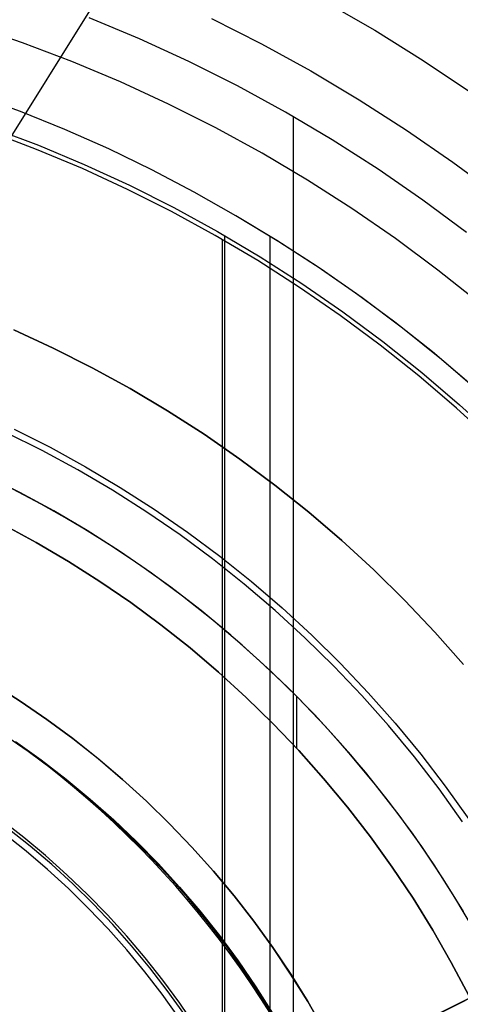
# Model space of a CAD drawing. Header units: millimetres. Extents: x 6038 to 7358, y -8545 to -7225.
# Tile 165 of 256: x 6713 to 6725, y -7871 to -7844. Entities that reach past the tile are written whole.
import ezdxf

# ---------------------------------------------------------------- set-up
doc = ezdxf.new("R2010")
doc.units = ezdxf.units.MM
doc.layers.add('color', color=7, linetype='Continuous')
doc.layers.add('luz', color=7, linetype='Continuous')

msp = doc.modelspace()

# ---------------------------------------------------------------- linework, layer by layer
at = {"color": 7, "true_color": 0xffffff}
for p, q in [((6721.113, -7843.526, 62.1), (6722.487, -7844.318, 62.1)), ((6721.113, -7843.526, 62.1), (6722.487, -7844.318, 62.1)), ((6715.954, -7844.555, 105.1), (6714.559, -7843.97, 105.1)), ((6715.954, -7844.555, 105.1), (6714.559, -7843.97, 105.1)), ((6717.95, -7843.996, 60.689), (6719.345, -7844.699, 60.689)), ((6717.95, -7843.996, 60.689), (6719.345, -7844.699, 60.689)), ((6712.701, -7844.669, 52.515), (6711.312, -7844.196, 52.515)), ((6712.701, -7844.669, 52.515), (6711.312, -7844.196, 52.515)), ((6717.328, -7845.188, 105.1), (6715.954, -7844.555, 105.1)), ((6717.328, -7845.188, 105.1), (6715.954, -7844.555, 105.1)), ((6722.487, -7844.318, 62.1), (6723.834, -7845.156, 62.1)), ((6722.487, -7844.318, 62.1), (6723.834, -7845.156, 62.1)), ((6714.073, -7845.189, 52.515), (6712.701, -7844.669, 52.515)), ((6714.073, -7845.189, 52.515), (6712.701, -7844.669, 52.515)), ((6719.345, -7844.699, 60.689), (6720.715, -7845.451, 60.689)), ((6719.345, -7844.699, 60.689), (6720.715, -7845.451, 60.689)), ((6715.426, -7845.756, 52.515), (6714.073, -7845.189, 52.515)), ((6715.426, -7845.756, 52.515), (6714.073, -7845.189, 52.515)), ((6718.68, -7845.867, 105.1), (6717.328, -7845.188, 105.1)), ((6718.68, -7845.867, 105.1), (6717.328, -7845.188, 105.1)), ((6723.834, -7845.156, 62.1), (6725.152, -7846.039, 62.1)), ((6723.834, -7845.156, 62.1), (6725.152, -7846.039, 62.1)), ((6720.715, -7845.451, 60.689), (6722.058, -7846.249, 60.689)), ((6720.715, -7845.451, 60.689), (6722.058, -7846.249, 60.689)), ((6716.759, -7846.37, 52.515), (6715.426, -7845.756, 52.515)), ((6716.759, -7846.37, 52.515), (6715.426, -7845.756, 52.515)), ((6720.007, -7846.593, 105.1), (6718.68, -7845.867, 105.1)), ((6720.007, -7846.593, 105.1), (6718.68, -7845.867, 105.1)), ((6712.649, -7846.58, 51.1), (6711.397, -7846.126, 51.1)), ((6712.649, -7846.58, 51.1), (6711.397, -7846.126, 51.1)), ((6718.07, -7847.029, 52.515), (6716.759, -7846.37, 52.515)), ((6718.07, -7847.029, 52.515), (6716.759, -7846.37, 52.515)), ((6722.058, -7846.249, 60.689), (6723.373, -7847.093, 60.689)), ((6722.058, -7846.249, 60.689), (6723.373, -7847.093, 60.689)), ((6713.884, -7847.077, 51.1), (6712.649, -7846.58, 51.1)), ((6713.884, -7847.077, 51.1), (6712.649, -7846.58, 51.1)), ((6721.308, -7847.365, 105.1), (6720.007, -7846.593, 105.1)), ((6721.308, -7847.365, 105.1), (6720.007, -7846.593, 105.1)), ((6720.225, -7846.719, 105.1), (6720.225, -7922.614, 105.1)), ((6711.853, -7847.027, 199.6), (6713.144, -7847.516, 199.6)), ((6711.853, -7847.027, 199.6), (6713.144, -7847.516, 199.6)), ((6719.357, -7847.734, 52.515), (6718.07, -7847.029, 52.515)), ((6719.357, -7847.734, 52.515), (6718.07, -7847.029, 52.515)), ((6713.097, -7847.633, 200.6), (6711.81, -7847.145, 200.6)), ((6713.097, -7847.633, 200.6), (6711.81, -7847.145, 200.6)), ((6715.101, -7847.617, 51.1), (6713.884, -7847.077, 51.1)), ((6715.101, -7847.617, 51.1), (6713.884, -7847.077, 51.1)), ((6723.373, -7847.093, 60.689), (6724.657, -7847.982, 60.689)), ((6723.373, -7847.093, 60.689), (6724.657, -7847.982, 60.689)), ((6713.144, -7847.516, 199.6), (6714.417, -7848.05, 199.6)), ((6713.144, -7847.516, 199.6), (6714.417, -7848.05, 199.6)), ((6722.582, -7848.181, 105.1), (6721.308, -7847.365, 105.1)), ((6722.582, -7848.181, 105.1), (6721.308, -7847.365, 105.1)), ((6714.367, -7848.165, 200.6), (6713.097, -7847.633, 200.6)), ((6714.367, -7848.165, 200.6), (6713.097, -7847.633, 200.6)), ((6716.299, -7848.197, 51.1), (6715.101, -7847.617, 51.1)), ((6716.299, -7848.197, 51.1), (6715.101, -7847.617, 51.1)), ((6720.619, -7848.482, 52.515), (6719.357, -7847.734, 52.515)), ((6720.619, -7848.482, 52.515), (6719.357, -7847.734, 52.515)), ((6714.417, -7848.05, 199.6), (6715.672, -7848.628, 199.6)), ((6714.417, -7848.05, 199.6), (6715.672, -7848.628, 199.6)), ((6724.657, -7847.982, 60.689), (6725.911, -7848.915, 60.689)), ((6724.657, -7847.982, 60.689), (6725.911, -7848.915, 60.689)), ((6715.617, -7848.741, 200.6), (6714.367, -7848.165, 200.6)), ((6715.617, -7848.741, 200.6), (6714.367, -7848.165, 200.6)), ((6717.476, -7848.819, 51.1), (6716.299, -7848.197, 51.1)), ((6717.476, -7848.819, 51.1), (6716.299, -7848.197, 51.1)), ((6723.827, -7849.04, 105.1), (6722.582, -7848.181, 105.1)), ((6723.827, -7849.04, 105.1), (6722.582, -7848.181, 105.1)), ((6715.672, -7848.628, 199.6), (6716.905, -7849.248, 199.6)), ((6715.672, -7848.628, 199.6), (6716.905, -7849.248, 199.6)), ((6721.855, -7849.273, 52.515), (6720.619, -7848.482, 52.515)), ((6721.855, -7849.273, 52.515), (6720.619, -7848.482, 52.515)), ((6716.847, -7849.359, 200.6), (6715.617, -7848.741, 200.6)), ((6716.847, -7849.359, 200.6), (6715.617, -7848.741, 200.6)), ((6718.631, -7849.481, 51.1), (6717.476, -7848.819, 51.1)), ((6718.631, -7849.481, 51.1), (6717.476, -7848.819, 51.1)), ((6725.041, -7849.942, 105.1), (6723.827, -7849.04, 105.1)), ((6725.041, -7849.942, 105.1), (6723.827, -7849.04, 105.1)), ((6718.055, -7850.02, 200.6), (6716.847, -7849.359, 200.6)), ((6718.055, -7850.02, 200.6), (6716.847, -7849.359, 200.6)), ((6716.905, -7849.248, 199.6), (6718.117, -7849.911, 199.6)), ((6716.905, -7849.248, 199.6), (6718.117, -7849.911, 199.6)), ((6719.826, -7850.199, 51.1), (6718.631, -7849.481, 51.1)), ((6719.771, -7850.165, 51.1), (6718.631, -7849.481, 51.1)), ((6719.826, -7850.199, 51.1), (6718.631, -7849.481, 51.1)), ((6723.063, -7850.107, 52.515), (6721.855, -7849.273, 52.515)), ((6723.063, -7850.107, 52.515), (6721.855, -7849.273, 52.515)), ((6719.239, -7850.722, 200.6), (6718.055, -7850.02, 200.6)), ((6719.239, -7850.722, 200.6), (6718.055, -7850.02, 200.6)), ((6718.117, -7849.911, 199.6), (6719.305, -7850.615, 199.6)), ((6718.117, -7849.911, 199.6), (6719.305, -7850.615, 199.6)), ((6718.316, -7850.025, 199.6), (6718.316, -7919.308, 199.6)), ((6719.577, -7850.054, 51.1), (6719.577, -7919.279, 51.1)), ((6718.254, -7850.134, 200.6), (6718.254, -7919.199, 200.6)), ((6720.888, -7850.885, 51.1), (6719.771, -7850.165, 51.1)), ((6720.997, -7850.958, 51.1), (6719.826, -7850.199, 51.1)), ((6720.997, -7850.958, 51.1), (6719.826, -7850.199, 51.1)), ((6724.241, -7850.982, 52.515), (6723.063, -7850.107, 52.515)), ((6724.241, -7850.982, 52.515), (6723.063, -7850.107, 52.515)), ((6720.398, -7851.464, 200.6), (6719.239, -7850.722, 200.6)), ((6720.398, -7851.464, 200.6), (6719.239, -7850.722, 200.6)), ((6719.305, -7850.615, 199.6), (6720.467, -7851.36, 199.6)), ((6719.305, -7850.615, 199.6), (6720.467, -7851.36, 199.6)), ((6721.981, -7851.642, 51.1), (6720.888, -7850.885, 51.1)), ((6722.141, -7851.756, 51.1), (6720.997, -7850.958, 51.1)), ((6722.141, -7851.756, 51.1), (6720.997, -7850.958, 51.1)), ((6725.388, -7851.896, 52.515), (6724.241, -7850.982, 52.515)), ((6725.388, -7851.896, 52.515), (6724.241, -7850.982, 52.515)), ((6720.467, -7851.36, 199.6), (6721.604, -7852.144, 199.6)), ((6720.467, -7851.36, 199.6), (6721.604, -7852.144, 199.6)), ((6721.531, -7852.246, 200.6), (6720.398, -7851.464, 200.6)), ((6721.531, -7852.246, 200.6), (6720.398, -7851.464, 200.6)), ((6723.049, -7852.434, 51.1), (6721.981, -7851.642, 51.1)), ((6723.256, -7852.594, 51.1), (6722.141, -7851.756, 51.1)), ((6723.256, -7852.594, 51.1), (6722.141, -7851.756, 51.1)), ((6722.636, -7853.067, 200.6), (6721.531, -7852.246, 200.6)), ((6722.636, -7853.067, 200.6), (6721.531, -7852.246, 200.6)), ((6721.604, -7852.144, 199.6), (6722.712, -7852.967, 199.6)), ((6721.604, -7852.144, 199.6), (6722.712, -7852.967, 199.6)), ((6724.091, -7853.26, 51.1), (6723.049, -7852.434, 51.1)), ((6724.343, -7853.469, 51.1), (6723.256, -7852.594, 51.1)), ((6724.343, -7853.469, 51.1), (6723.256, -7852.594, 51.1)), ((6723.712, -7853.925, 200.6), (6722.636, -7853.067, 200.6)), ((6723.712, -7853.925, 200.6), (6722.636, -7853.067, 200.6)), ((6722.712, -7852.967, 199.6), (6723.792, -7853.828, 199.6)), ((6722.712, -7852.967, 199.6), (6723.792, -7853.828, 199.6)), ((6725.105, -7854.12, 51.1), (6724.091, -7853.26, 51.1)), ((6725.398, -7854.381, 51.1), (6724.343, -7853.469, 51.1)), ((6725.398, -7854.381, 51.1), (6724.343, -7853.469, 51.1)), ((6723.792, -7853.828, 199.6), (6724.841, -7854.726, 199.6)), ((6723.792, -7853.828, 199.6), (6724.841, -7854.726, 199.6)), ((6724.758, -7854.82, 200.6), (6723.712, -7853.925, 200.6)), ((6724.758, -7854.82, 200.6), (6723.712, -7853.925, 200.6)), ((6725.772, -7855.751, 200.6), (6724.758, -7854.82, 200.6)), ((6725.772, -7855.751, 200.6), (6724.758, -7854.82, 200.6)), ((6724.841, -7854.726, 199.6), (6725.859, -7855.659, 199.6)), ((6724.841, -7854.726, 199.6), (6725.859, -7855.659, 199.6)), ((6712.627, -7857.167, 217.559), (6711.666, -7856.688, 217.559)), ((6713.225, -7857.487, 223.059), (6712.279, -7856.989, 223.059)), ((6713.225, -7857.487, 223.059), (6712.279, -7856.989, 223.059)), ((6713.569, -7857.679, 212.059), (6712.625, -7857.167, 212.059)), ((6713.569, -7857.679, 212.059), (6712.625, -7857.167, 212.059)), ((6713.571, -7857.679, 217.559), (6712.627, -7857.167, 217.559)), ((6714.153, -7858.017, 223.059), (6713.225, -7857.487, 223.059)), ((6714.153, -7858.017, 223.059), (6713.225, -7857.487, 223.059)), ((6714.495, -7858.223, 212.059), (6713.569, -7857.679, 212.059)), ((6714.495, -7858.223, 212.059), (6713.569, -7857.679, 212.059)), ((6714.496, -7858.224, 217.559), (6713.571, -7857.679, 217.559)), ((6713.082, -7858.552, 216.059), (6712.169, -7858.056, 216.059)), ((6712.169, -7858.056, 223.059), (6713.082, -7858.552, 223.059)), ((6712.169, -7858.056, 219.559), (6713.082, -7858.552, 219.559)), ((6712.169, -7858.056, 223.059), (6713.082, -7858.552, 223.059)), ((6715.063, -7858.579, 223.059), (6714.153, -7858.017, 223.059)), ((6715.063, -7858.579, 223.059), (6714.153, -7858.017, 223.059)), ((6715.401, -7858.799, 212.059), (6714.495, -7858.223, 212.059)), ((6715.401, -7858.799, 212.059), (6714.495, -7858.223, 212.059)), ((6715.402, -7858.8, 217.559), (6714.496, -7858.224, 217.559)), ((6713.977, -7859.079, 216.059), (6713.082, -7858.552, 216.059)), ((6713.082, -7858.552, 223.059), (6713.977, -7859.079, 223.059)), ((6713.082, -7858.552, 219.559), (6713.977, -7859.079, 219.559)), ((6713.082, -7858.552, 223.059), (6713.977, -7859.079, 223.059)), ((6715.952, -7859.172, 223.059), (6715.063, -7858.579, 223.059)), ((6715.952, -7859.172, 223.059), (6715.063, -7858.579, 223.059)), ((6716.286, -7859.406, 212.059), (6715.401, -7858.799, 212.059)), ((6716.286, -7859.406, 212.059), (6715.401, -7858.799, 212.059)), ((6716.287, -7859.407, 217.559), (6715.402, -7858.8, 217.559)), ((6714.854, -7859.636, 216.059), (6713.977, -7859.079, 216.059)), ((6713.977, -7859.079, 223.059), (6714.854, -7859.636, 223.059)), ((6713.977, -7859.079, 219.559), (6714.854, -7859.636, 219.559)), ((6713.977, -7859.079, 223.059), (6714.854, -7859.636, 223.059)), ((6716.821, -7859.795, 223.059), (6715.952, -7859.172, 223.059)), ((6716.821, -7859.795, 223.059), (6715.952, -7859.172, 223.059)), ((6715.71, -7860.224, 216.059), (6714.854, -7859.636, 216.059)), ((6714.854, -7859.636, 223.059), (6715.71, -7860.224, 223.059)), ((6714.854, -7859.636, 219.559), (6715.71, -7860.224, 219.559)), ((6714.854, -7859.636, 223.059), (6715.71, -7860.224, 223.059)), ((6717.15, -7860.043, 212.059), (6716.286, -7859.406, 212.059)), ((6717.15, -7860.043, 212.059), (6716.286, -7859.406, 212.059)), ((6717.151, -7860.044, 217.559), (6716.287, -7859.407, 217.559)), ((6717.667, -7860.448, 223.059), (6716.821, -7859.795, 223.059)), ((6717.667, -7860.448, 223.059), (6716.821, -7859.795, 223.059)), ((6717.991, -7860.71, 212.059), (6717.15, -7860.043, 212.059)), ((6717.991, -7860.71, 212.059), (6717.15, -7860.043, 212.059)), ((6717.992, -7860.711, 217.559), (6717.151, -7860.044, 217.559)), ((6716.546, -7860.841, 216.059), (6715.71, -7860.224, 216.059)), ((6715.71, -7860.224, 223.059), (6716.546, -7860.841, 223.059)), ((6715.71, -7860.224, 219.559), (6716.546, -7860.841, 219.559)), ((6715.71, -7860.224, 223.059), (6716.546, -7860.841, 223.059)), ((6718.491, -7861.13, 223.059), (6717.667, -7860.448, 223.059)), ((6718.491, -7861.13, 223.059), (6717.667, -7860.448, 223.059)), ((6718.809, -7861.406, 212.059), (6717.991, -7860.71, 212.059)), ((6718.809, -7861.406, 212.059), (6717.991, -7860.71, 212.059)), ((6718.81, -7861.407, 217.559), (6717.992, -7860.711, 217.559)), ((6717.36, -7861.486, 216.059), (6716.546, -7860.841, 216.059)), ((6716.546, -7860.841, 223.059), (6717.36, -7861.486, 223.059)), ((6716.546, -7860.841, 219.559), (6717.36, -7861.486, 219.559)), ((6716.546, -7860.841, 223.059), (6717.36, -7861.486, 223.059)), ((6719.29, -7861.839, 223.059), (6718.491, -7861.13, 223.059)), ((6719.29, -7861.839, 223.059), (6718.491, -7861.13, 223.059)), ((6718.151, -7862.159, 216.059), (6717.36, -7861.486, 216.059)), ((6717.36, -7861.486, 223.059), (6718.151, -7862.159, 223.059)), ((6717.36, -7861.486, 219.559), (6718.151, -7862.159, 219.559)), ((6717.36, -7861.486, 223.059), (6718.151, -7862.159, 223.059)), ((6719.602, -7862.13, 212.059), (6718.809, -7861.406, 212.059)), ((6719.602, -7862.13, 212.059), (6718.809, -7861.406, 212.059)), ((6719.603, -7862.131, 217.559), (6718.81, -7861.407, 217.559)), ((6720.065, -7862.576, 223.059), (6719.29, -7861.839, 223.059)), ((6720.065, -7862.576, 223.059), (6719.29, -7861.839, 223.059)), ((6718.919, -7862.86, 216.059), (6718.151, -7862.159, 216.059)), ((6718.151, -7862.159, 223.059), (6718.919, -7862.86, 223.059)), ((6718.151, -7862.159, 219.559), (6718.919, -7862.86, 219.559)), ((6718.151, -7862.159, 223.059), (6718.919, -7862.86, 223.059)), ((6720.37, -7862.88, 212.059), (6719.602, -7862.13, 212.059)), ((6720.37, -7862.88, 212.059), (6719.602, -7862.13, 212.059)), ((6720.371, -7862.881, 217.559), (6719.603, -7862.131, 217.559)), ((6712.638, -7862.967, 216.059), (6711.882, -7862.486, 216.059)), ((6711.882, -7862.486, 218.059), (6712.638, -7862.967, 218.059)), ((6712.638, -7862.967, 217.067), (6711.882, -7862.486, 217.067)), ((6711.882, -7862.486, 218.059), (6712.638, -7862.967, 218.059)), ((6720.814, -7863.339, 223.059), (6720.065, -7862.576, 223.059)), ((6720.814, -7863.339, 223.059), (6720.065, -7862.576, 223.059)), ((6719.661, -7863.586, 216.059), (6718.919, -7862.86, 216.059)), ((6718.919, -7862.86, 223.059), (6719.661, -7863.586, 223.059)), ((6718.919, -7862.86, 219.559), (6719.661, -7863.586, 219.559)), ((6718.919, -7862.86, 223.059), (6719.661, -7863.586, 223.059)), ((6720.316, -7862.826, 223.059), (6720.316, -7864.27, 223.059)), ((6721.111, -7863.657, 212.059), (6720.37, -7862.88, 212.059)), ((6721.111, -7863.657, 212.059), (6720.37, -7862.88, 212.059)), ((6721.112, -7863.658, 217.559), (6720.371, -7862.881, 217.559)), ((6713.377, -7863.473, 216.059), (6712.638, -7862.967, 216.059)), ((6712.638, -7862.967, 218.059), (6713.378, -7863.473, 218.059)), ((6713.377, -7863.473, 217.067), (6712.638, -7862.967, 217.067)), ((6712.638, -7862.967, 218.059), (6713.378, -7863.473, 218.059)), ((6721.536, -7864.127, 223.059), (6720.814, -7863.339, 223.059)), ((6721.536, -7864.127, 223.059), (6720.814, -7863.339, 223.059)), ((6714.099, -7864.005, 216.059), (6713.377, -7863.473, 216.059)), ((6714.099, -7864.005, 217.067), (6713.377, -7863.473, 217.067)), ((6713.378, -7863.473, 218.059), (6714.099, -7864.005, 218.059)), ((6713.378, -7863.473, 218.059), (6714.099, -7864.005, 218.059)), ((6720.378, -7864.338, 216.059), (6719.661, -7863.586, 216.059)), ((6719.661, -7863.586, 223.059), (6720.378, -7864.338, 223.059)), ((6719.661, -7863.586, 219.559), (6720.378, -7864.338, 219.559)), ((6719.661, -7863.586, 223.059), (6720.378, -7864.338, 223.059)), ((6721.825, -7864.459, 212.059), (6721.111, -7863.657, 212.059)), ((6721.825, -7864.459, 212.059), (6721.111, -7863.657, 212.059)), ((6721.826, -7864.46, 217.559), (6721.112, -7863.658, 217.559)), ((6712.857, -7864.359, 108.234), (6712.148, -7863.869, 108.234)), ((6712.857, -7864.359, 125.195), (6712.148, -7863.869, 125.195)), ((6712.857, -7864.359, 108.234), (6712.148, -7863.869, 108.234)), ((6714.801, -7864.561, 216.059), (6714.099, -7864.005, 216.059)), ((6714.099, -7864.005, 218.059), (6714.802, -7864.561, 218.059)), ((6714.801, -7864.561, 217.067), (6714.099, -7864.005, 217.067)), ((6714.099, -7864.005, 218.059), (6714.802, -7864.561, 218.059)), ((6712.514, -7864.089, 218.059), (6713.223, -7864.597, 218.059)), ((6712.514, -7864.089, 218.059), (6713.223, -7864.597, 218.059)), ((6712.997, -7864.46, 142.155), (6712.602, -7864.171, 142.155)), ((6712.997, -7864.46, 142.155), (6712.602, -7864.171, 142.155)), ((6722.23, -7864.94, 223.059), (6721.536, -7864.127, 223.059)), ((6722.23, -7864.94, 223.059), (6721.536, -7864.127, 223.059)), ((6713.55, -7864.873, 108.234), (6712.857, -7864.359, 108.234)), ((6713.55, -7864.873, 125.195), (6712.857, -7864.359, 125.195)), ((6713.55, -7864.873, 108.234), (6712.857, -7864.359, 108.234)), ((6713.387, -7864.756, 142.155), (6712.997, -7864.46, 142.155)), ((6713.387, -7864.756, 142.155), (6712.997, -7864.46, 142.155)), ((6715.484, -7865.141, 216.059), (6714.801, -7864.561, 216.059)), ((6715.484, -7865.141, 217.067), (6714.801, -7864.561, 217.067)), ((6714.802, -7864.561, 218.059), (6715.485, -7865.141, 218.058)), ((6714.802, -7864.561, 218.059), (6715.485, -7865.141, 218.058)), ((6721.069, -7865.114, 216.059), (6720.378, -7864.338, 216.059)), ((6720.378, -7864.338, 223.059), (6721.069, -7865.114, 223.059)), ((6720.378, -7864.338, 219.559), (6721.069, -7865.114, 219.559)), ((6720.378, -7864.338, 223.059), (6721.069, -7865.114, 223.059)), ((6722.511, -7865.285, 212.059), (6721.825, -7864.459, 212.059)), ((6722.511, -7865.285, 212.059), (6721.825, -7864.459, 212.059)), ((6722.511, -7865.286, 217.559), (6721.826, -7864.46, 217.559)), ((6713.223, -7864.597, 218.059), (6713.914, -7865.129, 218.059)), ((6713.223, -7864.597, 218.059), (6713.914, -7865.129, 218.059)), ((6713.772, -7865.06, 142.155), (6713.387, -7864.756, 142.155)), ((6713.772, -7865.06, 142.155), (6713.387, -7864.756, 142.155)), ((6714.224, -7865.411, 108.234), (6713.55, -7864.873, 108.234)), ((6714.224, -7865.411, 125.195), (6713.55, -7864.873, 125.195)), ((6714.224, -7865.411, 108.234), (6713.55, -7864.873, 108.234)), ((6714.151, -7865.371, 142.155), (6713.772, -7865.06, 142.155)), ((6714.151, -7865.371, 142.155), (6713.772, -7865.06, 142.155)), ((6722.896, -7865.776, 223.059), (6722.23, -7864.94, 223.059)), ((6722.896, -7865.776, 223.059), (6722.23, -7864.94, 223.059)), ((6713.914, -7865.129, 218.059), (6714.586, -7865.685, 218.059)), ((6713.914, -7865.129, 218.059), (6714.586, -7865.685, 218.059)), ((6714.523, -7865.689, 142.155), (6714.151, -7865.371, 142.155)), ((6714.523, -7865.689, 142.155), (6714.151, -7865.371, 142.155)), ((6716.147, -7865.744, 216.059), (6715.484, -7865.141, 216.059)), ((6716.147, -7865.744, 217.067), (6715.484, -7865.141, 217.067)), ((6715.485, -7865.141, 218.058), (6716.148, -7865.744, 218.058)), ((6715.485, -7865.141, 218.058), (6716.148, -7865.744, 218.058)), ((6721.732, -7865.913, 216.059), (6721.069, -7865.114, 216.059)), ((6721.069, -7865.114, 223.059), (6721.732, -7865.913, 223.059)), ((6721.069, -7865.114, 219.559), (6721.732, -7865.913, 219.559)), ((6721.069, -7865.114, 223.059), (6721.732, -7865.913, 223.059)), ((6723.167, -7866.135, 212.059), (6722.511, -7865.285, 212.059)), ((6723.167, -7866.135, 212.059), (6722.511, -7865.285, 212.059)), ((6723.168, -7866.135, 217.559), (6722.511, -7865.286, 217.559)), ((6714.879, -7865.971, 108.234), (6714.224, -7865.411, 108.234)), ((6714.879, -7865.971, 125.195), (6714.224, -7865.411, 125.195)), ((6714.879, -7865.971, 108.234), (6714.224, -7865.411, 108.234)), ((6714.89, -7866.014, 142.155), (6714.523, -7865.689, 142.155)), ((6714.89, -7866.014, 142.155), (6714.523, -7865.689, 142.155)), ((6714.586, -7865.685, 218.059), (6715.238, -7866.263, 218.059)), ((6714.586, -7865.685, 218.059), (6715.238, -7866.263, 218.059)), ((6716.789, -7866.37, 216.059), (6716.147, -7865.744, 216.059)), ((6716.789, -7866.37, 217.067), (6716.147, -7865.744, 217.067)), ((6716.148, -7865.744, 218.058), (6716.79, -7866.37, 218.057)), ((6716.148, -7865.744, 218.058), (6716.79, -7866.37, 218.057)), ((6722.368, -7866.735, 216.059), (6721.732, -7865.913, 216.059)), ((6721.732, -7865.913, 223.059), (6722.368, -7866.735, 223.059)), ((6721.732, -7865.913, 219.559), (6722.368, -7866.735, 219.559)), ((6721.732, -7865.913, 223.059), (6722.368, -7866.735, 223.059)), ((6723.533, -7866.635, 223.059), (6722.896, -7865.776, 223.059)), ((6723.533, -7866.635, 223.059), (6722.896, -7865.776, 223.059)), ((6715.514, -7866.554, 108.234), (6714.879, -7865.971, 108.234)), ((6715.514, -7866.554, 125.195), (6714.879, -7865.971, 125.195)), ((6715.514, -7866.554, 108.234), (6714.879, -7865.971, 108.234)), ((6715.251, -7866.346, 142.155), (6714.89, -7866.014, 142.155)), ((6715.251, -7866.346, 142.155), (6714.89, -7866.014, 142.155)), ((6723.794, -7867.006, 212.059), (6723.167, -7866.135, 212.059)), ((6723.794, -7867.006, 212.059), (6723.167, -7866.135, 212.059)), ((6723.795, -7867.007, 217.559), (6723.168, -7866.135, 217.559)), ((6712.737, -7866.749, 212.059), (6712.111, -7866.262, 212.059)), ((6712.737, -7866.749, 212.059), (6712.111, -7866.262, 212.059)), ((6715.238, -7866.263, 218.059), (6715.869, -7866.865, 218.059)), ((6715.238, -7866.263, 218.059), (6715.869, -7866.865, 218.059)), ((6715.606, -7866.685, 142.155), (6715.251, -7866.346, 142.155)), ((6715.606, -7866.685, 142.155), (6715.251, -7866.346, 142.155)), ((6717.408, -7867.017, 216.059), (6716.789, -7866.37, 216.059)), ((6717.408, -7867.017, 217.067), (6716.789, -7866.37, 217.067)), ((6716.79, -7866.37, 218.057), (6717.41, -7867.017, 218.057)), ((6716.79, -7866.37, 218.057), (6717.41, -7867.017, 218.057)), ((6712.803, -7867.13, 144.2), (6712.189, -7866.641, 144.2)), ((6712.803, -7867.13, 144.2), (6712.189, -7866.641, 144.2)), ((6712.917, -7866.993, 144.208), (6712.298, -7866.499, 144.208)), ((6713.347, -7867.257, 212.059), (6712.737, -7866.749, 212.059)), ((6713.347, -7867.257, 212.059), (6712.737, -7866.749, 212.059)), ((6716.129, -7867.158, 108.234), (6715.514, -7866.554, 108.234)), ((6716.129, -7867.158, 125.195), (6715.514, -7866.554, 125.195)), ((6716.129, -7867.158, 108.234), (6715.514, -7866.554, 108.234)), ((6715.954, -7867.03, 142.155), (6715.606, -7866.685, 142.155)), ((6715.954, -7867.03, 142.155), (6715.606, -7866.685, 142.155)), ((6722.974, -7867.579, 216.059), (6722.368, -7866.735, 216.059)), ((6722.368, -7866.735, 223.059), (6722.974, -7867.579, 223.059)), ((6722.368, -7866.735, 219.559), (6722.974, -7867.579, 219.559)), ((6722.368, -7866.735, 223.059), (6722.974, -7867.579, 223.059)), ((6724.14, -7867.515, 223.059), (6723.533, -7866.635, 223.059)), ((6724.14, -7867.515, 223.059), (6723.533, -7866.635, 223.059)), ((6713.518, -7867.507, 144.208), (6712.917, -7866.993, 144.208)), ((6715.869, -7866.865, 218.059), (6716.479, -7867.488, 218.059)), ((6715.869, -7866.865, 218.059), (6716.479, -7867.488, 218.059)), ((6718.005, -7867.685, 216.059), (6717.408, -7867.017, 216.059)), ((6718.005, -7867.685, 217.067), (6717.408, -7867.017, 217.067)), ((6717.41, -7867.017, 218.057), (6718.007, -7867.685, 218.056)), ((6717.41, -7867.017, 218.057), (6718.007, -7867.685, 218.056)), ((6724.39, -7867.899, 212.059), (6723.794, -7867.006, 212.059)), ((6724.39, -7867.899, 212.059), (6723.794, -7867.006, 212.059)), ((6724.391, -7867.9, 217.559), (6723.795, -7867.007, 217.559)), ((6713.4, -7867.641, 144.2), (6712.803, -7867.13, 144.2)), ((6713.4, -7867.641, 144.2), (6712.803, -7867.13, 144.2)), ((6713.938, -7867.786, 212.059), (6713.347, -7867.257, 212.059)), ((6713.938, -7867.786, 212.059), (6713.347, -7867.257, 212.059)), ((6716.296, -7867.382, 142.155), (6715.954, -7867.03, 142.155)), ((6716.296, -7867.382, 142.155), (6715.954, -7867.03, 142.155)), ((6716.723, -7867.784, 108.234), (6716.129, -7867.158, 108.234)), ((6716.723, -7867.784, 125.195), (6716.129, -7867.158, 125.195)), ((6716.723, -7867.784, 108.234), (6716.129, -7867.158, 108.234)), ((6714.101, -7868.042, 144.208), (6713.518, -7867.507, 144.208)), ((6716.631, -7867.74, 142.155), (6716.296, -7867.382, 142.155)), ((6716.631, -7867.74, 142.155), (6716.296, -7867.382, 142.155)), ((6716.479, -7867.488, 218.059), (6717.067, -7868.131, 218.059)), ((6716.479, -7867.488, 218.059), (6717.067, -7868.131, 218.059)), ((6724.716, -7868.416, 223.059), (6724.14, -7867.515, 223.059)), ((6724.716, -7868.416, 223.059), (6724.14, -7867.515, 223.059)), ((6713.978, -7868.172, 144.2), (6713.4, -7867.641, 144.2)), ((6713.978, -7868.172, 144.2), (6713.4, -7867.641, 144.2)), ((6714.511, -7868.334, 212.059), (6713.938, -7867.786, 212.059)), ((6714.511, -7868.334, 212.059), (6713.938, -7867.786, 212.059)), ((6716.959, -7868.104, 142.155), (6716.631, -7867.74, 142.155)), ((6716.959, -7868.104, 142.155), (6716.631, -7867.74, 142.155)), ((6717.295, -7868.429, 108.234), (6716.723, -7867.784, 108.234)), ((6717.295, -7868.429, 125.195), (6716.723, -7867.784, 125.195)), ((6717.295, -7868.429, 108.234), (6716.723, -7867.784, 108.234)), ((6718.579, -7868.374, 216.059), (6718.005, -7867.685, 216.059)), ((6718.579, -7868.374, 217.067), (6718.005, -7867.685, 217.067)), ((6718.007, -7867.685, 218.056), (6718.581, -7868.374, 218.056)), ((6718.007, -7867.685, 218.056), (6718.581, -7868.374, 218.056)), ((6723.551, -7868.443, 216.059), (6722.974, -7867.579, 216.059)), ((6722.974, -7867.579, 223.059), (6723.551, -7868.443, 223.059)), ((6722.974, -7867.579, 219.559), (6723.551, -7868.443, 219.559)), ((6722.974, -7867.579, 223.059), (6723.551, -7868.443, 223.059)), ((6714.666, -7868.597, 144.208), (6714.101, -7868.042, 144.208)), ((6717.28, -7868.475, 142.155), (6716.959, -7868.104, 142.155)), ((6717.28, -7868.475, 142.155), (6716.959, -7868.104, 142.155)), ((6724.955, -7868.812, 212.059), (6724.39, -7867.899, 212.059)), ((6724.955, -7868.812, 212.059), (6724.39, -7867.899, 212.059)), ((6724.956, -7868.813, 217.559), (6724.391, -7867.9, 217.559)), ((6714.538, -7868.722, 144.2), (6713.978, -7868.172, 144.2)), ((6714.538, -7868.722, 144.2), (6713.978, -7868.172, 144.2)), ((6715.065, -7868.903, 212.059), (6714.511, -7868.334, 212.059)), ((6715.065, -7868.903, 212.059), (6714.511, -7868.334, 212.059)), ((6717.067, -7868.131, 218.059), (6717.632, -7868.795, 218.059)), ((6717.067, -7868.131, 218.059), (6717.632, -7868.795, 218.059)), ((6719.128, -7869.082, 216.059), (6718.579, -7868.374, 216.059)), ((6719.128, -7869.082, 217.067), (6718.579, -7868.374, 217.067)), ((6718.581, -7868.374, 218.056), (6719.13, -7869.082, 218.055)), ((6718.581, -7868.374, 218.056), (6719.13, -7869.082, 218.055)), ((6715.211, -7869.171, 144.208), (6714.666, -7868.597, 144.208)), ((6717.595, -7868.851, 142.155), (6717.28, -7868.475, 142.155)), ((6717.595, -7868.851, 142.155), (6717.28, -7868.475, 142.155)), ((6717.844, -7869.094, 108.234), (6717.295, -7868.429, 108.234)), ((6717.844, -7869.094, 125.195), (6717.295, -7868.429, 125.195)), ((6717.844, -7869.094, 108.234), (6717.295, -7868.429, 108.234)), ((6724.097, -7869.326, 216.059), (6723.551, -7868.443, 216.059)), ((6723.551, -7868.443, 223.059), (6724.097, -7869.326, 223.059)), ((6723.551, -7868.443, 219.559), (6724.097, -7869.326, 219.559)), ((6723.551, -7868.443, 223.059), (6724.097, -7869.326, 223.059)), ((6725.26, -7869.336, 223.059), (6724.716, -7868.416, 223.059)), ((6725.26, -7869.336, 223.059), (6724.716, -7868.416, 223.059)), ((6715.079, -7869.292, 144.2), (6714.538, -7868.722, 144.2)), ((6715.079, -7869.292, 144.2), (6714.538, -7868.722, 144.2)), ((6715.598, -7869.49, 212.059), (6715.065, -7868.903, 212.059)), ((6715.598, -7869.49, 212.059), (6715.065, -7868.903, 212.059)), ((6717.902, -7869.233, 142.155), (6717.595, -7868.851, 142.155)), ((6717.902, -7869.233, 142.155), (6717.595, -7868.851, 142.155)), ((6717.632, -7868.795, 218.059), (6718.174, -7869.478, 218.059)), ((6717.632, -7868.795, 218.059), (6718.174, -7869.478, 218.059)), ((6715.735, -7869.763, 144.208), (6715.211, -7869.171, 144.208)), ((6718.37, -7869.777, 108.234), (6717.844, -7869.094, 108.234)), ((6718.37, -7869.777, 125.195), (6717.844, -7869.094, 125.195)), ((6718.37, -7869.777, 108.234), (6717.844, -7869.094, 108.234)), ((6719.653, -7869.808, 216.059), (6719.128, -7869.082, 216.059)), ((6719.653, -7869.808, 217.067), (6719.128, -7869.082, 217.067)), ((6719.13, -7869.082, 218.055), (6719.655, -7869.808, 218.055)), ((6719.13, -7869.082, 218.055), (6719.655, -7869.808, 218.055)), ((6715.6, -7869.879, 144.2), (6715.079, -7869.292, 144.2)), ((6715.6, -7869.879, 144.2), (6715.079, -7869.292, 144.2)), ((6716.111, -7870.095, 212.059), (6715.598, -7869.49, 212.059)), ((6716.111, -7870.095, 212.059), (6715.598, -7869.49, 212.059)), ((6718.202, -7869.621, 142.155), (6717.902, -7869.233, 142.155)), ((6718.202, -7869.621, 142.155), (6717.902, -7869.233, 142.155)), ((6718.174, -7869.478, 218.059), (6718.691, -7870.18, 218.059)), ((6718.174, -7869.478, 218.059), (6718.691, -7870.18, 218.059)), ((6724.613, -7870.228, 216.059), (6724.097, -7869.326, 216.059)), ((6724.097, -7869.326, 223.059), (6724.613, -7870.228, 223.059)), ((6724.097, -7869.326, 219.559), (6724.613, -7870.228, 219.559)), ((6724.097, -7869.326, 223.059), (6724.613, -7870.228, 223.059)), ((6716.239, -7870.373, 144.208), (6715.735, -7869.763, 144.208)), ((6718.495, -7870.014, 142.155), (6718.202, -7869.621, 142.155)), ((6718.495, -7870.014, 142.155), (6718.202, -7869.621, 142.155)), ((6716.1, -7870.485, 144.2), (6715.6, -7869.879, 144.2)), ((6716.1, -7870.485, 144.2), (6715.6, -7869.879, 144.2)), ((6718.872, -7870.478, 108.234), (6718.37, -7869.777, 108.234)), ((6718.872, -7870.478, 125.195), (6718.37, -7869.777, 125.195)), ((6718.872, -7870.478, 108.234), (6718.37, -7869.777, 108.234)), ((6718.78, -7870.413, 142.155), (6718.495, -7870.014, 142.155)), ((6718.78, -7870.413, 142.155), (6718.495, -7870.014, 142.155)), ((6720.152, -7870.552, 216.059), (6719.653, -7869.808, 216.059)), ((6720.152, -7870.552, 217.067), (6719.653, -7869.808, 217.067)), ((6719.655, -7869.808, 218.055), (6720.155, -7870.552, 218.054)), ((6719.655, -7869.808, 218.055), (6720.155, -7870.552, 218.054)), ((6716.603, -7870.717, 212.059), (6716.111, -7870.095, 212.059)), ((6716.603, -7870.717, 212.059), (6716.111, -7870.095, 212.059)), ((6718.691, -7870.18, 218.059), (6719.184, -7870.899, 218.059)), ((6718.691, -7870.18, 218.059), (6719.184, -7870.899, 218.059)), ((6725.097, -7871.147, 216.059), (6724.613, -7870.228, 216.059)), ((6724.613, -7870.228, 223.059), (6725.097, -7871.147, 223.059)), ((6724.613, -7870.228, 219.559), (6725.097, -7871.147, 219.559)), ((6724.613, -7870.228, 223.059), (6725.097, -7871.147, 223.059)), ((6716.579, -7871.107, 144.2), (6716.1, -7870.485, 144.2)), ((6716.579, -7871.107, 144.2), (6716.1, -7870.485, 144.2)), ((6716.722, -7871, 144.208), (6716.239, -7870.373, 144.208)), ((6719.058, -7870.817, 142.155), (6718.78, -7870.413, 142.155)), ((6719.058, -7870.817, 142.155), (6718.78, -7870.413, 142.155)), ((6719.349, -7871.196, 108.234), (6718.872, -7870.478, 108.234)), ((6719.349, -7871.196, 125.195), (6718.872, -7870.478, 125.195)), ((6719.349, -7871.196, 108.234), (6718.872, -7870.478, 108.234)), ((6720.625, -7871.313, 216.059), (6720.152, -7870.552, 216.059)), ((6720.625, -7871.313, 217.067), (6720.152, -7870.552, 217.067)), ((6720.155, -7870.552, 218.054), (6720.629, -7871.313, 218.053)), ((6720.155, -7870.552, 218.054), (6720.629, -7871.313, 218.053)), ((6717.073, -7871.356, 212.059), (6716.603, -7870.717, 212.059)), ((6717.073, -7871.356, 212.059), (6716.603, -7870.717, 212.059)), ((6719.327, -7871.226, 142.155), (6719.058, -7870.817, 142.155)), ((6719.327, -7871.226, 142.155), (6719.058, -7870.817, 142.155)), ((6717.036, -7871.745, 144.2), (6716.579, -7871.107, 144.2)), ((6717.036, -7871.745, 144.2), (6716.579, -7871.107, 144.2)), ((6717.183, -7871.644, 144.208), (6716.722, -7871, 144.208)), ((6719.184, -7870.899, 218.059), (6719.652, -7871.635, 218.059)), ((6719.184, -7870.899, 218.059), (6719.652, -7871.635, 218.059)), ((6717.521, -7872.011, 212.059), (6717.073, -7871.356, 212.059)), ((6717.521, -7872.011, 212.059), (6717.073, -7871.356, 212.059)), ((6719.589, -7871.64, 142.155), (6719.327, -7871.226, 142.155)), ((6719.589, -7871.64, 142.155), (6719.327, -7871.226, 142.155)), ((6719.802, -7871.93, 108.234), (6719.349, -7871.196, 108.234)), ((6719.802, -7871.93, 125.195), (6719.349, -7871.196, 125.195)), ((6719.802, -7871.93, 108.234), (6719.349, -7871.196, 108.234)), ((6721.072, -7872.09, 216.059), (6720.625, -7871.313, 216.059)), ((6721.072, -7872.09, 217.067), (6720.625, -7871.313, 217.067)), ((6720.629, -7871.313, 218.053), (6721.076, -7872.089, 218.052)), ((6720.629, -7871.313, 218.053), (6721.076, -7872.089, 218.052))]:
    msp.add_line(p, q, dxfattribs=at)
at = {"layer": 'color', "color": 254, "true_color": 0xcad1ee}
for p, q in [((6713.557, -7853.151, 30.3), (6712.46, -7852.644, 30.3)), ((6712.46, -7852.644, 38.6), (6713.557, -7853.151, 38.6)), ((6713.557, -7853.151, 34.45), (6712.46, -7852.644, 34.45)), ((6712.46, -7852.644, 38.6), (6713.557, -7853.151, 38.6)), ((6713.557, -7853.151, 30.3), (6712.46, -7852.644, 30.3)), ((6714.636, -7853.696, 30.3), (6713.557, -7853.151, 30.3)), ((6713.557, -7853.151, 38.6), (6714.636, -7853.696, 38.6)), ((6714.636, -7853.696, 34.45), (6713.557, -7853.151, 34.45)), ((6713.557, -7853.151, 38.6), (6714.636, -7853.696, 38.6)), ((6714.636, -7853.696, 30.3), (6713.557, -7853.151, 30.3)), ((6715.695, -7854.277, 30.3), (6714.636, -7853.696, 30.3)), ((6714.636, -7853.696, 38.6), (6715.695, -7854.277, 38.6)), ((6715.695, -7854.277, 34.45), (6714.636, -7853.696, 34.45)), ((6714.636, -7853.696, 38.6), (6715.695, -7854.277, 38.6)), ((6715.695, -7854.277, 30.3), (6714.636, -7853.696, 30.3)), ((6716.733, -7854.895, 30.3), (6715.695, -7854.277, 30.3)), ((6715.695, -7854.277, 38.6), (6716.733, -7854.895, 38.6)), ((6716.733, -7854.895, 34.45), (6715.695, -7854.277, 34.45)), ((6715.695, -7854.277, 38.6), (6716.733, -7854.895, 38.6)), ((6716.733, -7854.895, 30.3), (6715.695, -7854.277, 30.3)), ((6717.75, -7855.548, 30.3), (6716.733, -7854.895, 30.3)), ((6716.733, -7854.895, 38.6), (6717.75, -7855.548, 38.6)), ((6717.75, -7855.548, 34.45), (6716.733, -7854.895, 34.45)), ((6716.733, -7854.895, 38.6), (6717.75, -7855.548, 38.6)), ((6717.75, -7855.548, 30.3), (6716.733, -7854.895, 30.3)), ((6713.249, -7855.996, 28.2), (6712.243, -7855.495, 28.2)), ((6713.249, -7855.996, 28.2), (6712.243, -7855.495, 28.2)), ((6712.472, -7855.403, 38.6), (6713.473, -7855.909, 38.6)), ((6712.472, -7855.403, 38.6), (6713.473, -7855.909, 38.6)), ((6718.743, -7856.236, 30.3), (6717.75, -7855.548, 30.3)), ((6717.75, -7855.548, 38.6), (6718.743, -7856.236, 38.6)), ((6718.743, -7856.236, 34.45), (6717.75, -7855.548, 34.45)), ((6717.75, -7855.548, 38.6), (6718.743, -7856.236, 38.6)), ((6718.743, -7856.236, 30.3), (6717.75, -7855.548, 30.3)), ((6714.237, -7856.533, 28.2), (6713.249, -7855.996, 28.2)), ((6714.237, -7856.533, 28.2), (6713.249, -7855.996, 28.2)), ((6713.473, -7855.909, 38.6), (6714.456, -7856.449, 38.6)), ((6713.473, -7855.909, 38.6), (6714.456, -7856.449, 38.6)), ((6719.712, -7856.957, 30.3), (6718.743, -7856.236, 30.3)), ((6718.743, -7856.236, 38.6), (6719.712, -7856.957, 38.6)), ((6719.712, -7856.957, 34.45), (6718.743, -7856.236, 34.45)), ((6718.743, -7856.236, 38.6), (6719.712, -7856.957, 38.6)), ((6719.712, -7856.957, 30.3), (6718.743, -7856.236, 30.3)), ((6715.206, -7857.103, 28.2), (6714.237, -7856.533, 28.2)), ((6715.206, -7857.103, 28.2), (6714.237, -7856.533, 28.2)), ((6714.456, -7856.449, 38.6), (6715.42, -7857.022, 38.6)), ((6714.456, -7856.449, 38.6), (6715.42, -7857.022, 38.6)), ((6716.154, -7857.707, 28.2), (6715.206, -7857.103, 28.2)), ((6716.154, -7857.707, 28.2), (6715.206, -7857.103, 28.2)), ((6715.42, -7857.022, 38.6), (6716.364, -7857.629, 38.6)), ((6715.42, -7857.022, 38.6), (6716.364, -7857.629, 38.6)), ((6720.656, -7857.712, 30.3), (6719.712, -7856.957, 30.3)), ((6719.712, -7856.957, 38.6), (6720.656, -7857.712, 38.6)), ((6720.656, -7857.712, 34.45), (6719.712, -7856.957, 34.45)), ((6719.712, -7856.957, 38.6), (6720.656, -7857.712, 38.6)), ((6720.656, -7857.712, 30.3), (6719.712, -7856.957, 30.3)), ((6717.081, -7858.344, 28.2), (6716.154, -7857.707, 28.2)), ((6717.081, -7858.344, 28.2), (6716.154, -7857.707, 28.2)), ((6716.364, -7857.629, 38.6), (6717.286, -7858.268, 38.6)), ((6716.364, -7857.629, 38.6), (6717.286, -7858.268, 38.6)), ((6721.573, -7858.499, 30.3), (6720.656, -7857.712, 30.3)), ((6720.656, -7857.712, 38.6), (6721.573, -7858.499, 38.6)), ((6721.573, -7858.499, 34.45), (6720.656, -7857.712, 34.45)), ((6720.656, -7857.712, 38.6), (6721.573, -7858.499, 38.6)), ((6721.573, -7858.499, 30.3), (6720.656, -7857.712, 30.3)), ((6717.286, -7858.268, 38.6), (6718.186, -7858.938, 38.6)), ((6717.286, -7858.268, 38.6), (6718.186, -7858.938, 38.6)), ((6717.985, -7859.012, 28.2), (6717.081, -7858.344, 28.2)), ((6717.985, -7859.012, 28.2), (6717.081, -7858.344, 28.2)), ((6722.462, -7859.317, 30.3), (6721.573, -7858.499, 30.3)), ((6721.573, -7858.499, 38.6), (6722.462, -7859.317, 38.6)), ((6722.462, -7859.317, 34.45), (6721.573, -7858.499, 34.45)), ((6721.573, -7858.499, 38.6), (6722.462, -7859.317, 38.6)), ((6722.462, -7859.317, 30.3), (6721.573, -7858.499, 30.3)), ((6718.865, -7859.711, 28.2), (6717.985, -7859.012, 28.2)), ((6718.865, -7859.711, 28.2), (6717.985, -7859.012, 28.2)), ((6718.186, -7858.938, 38.6), (6719.062, -7859.638, 38.6)), ((6718.186, -7858.938, 38.6), (6719.062, -7859.638, 38.6)), ((6723.322, -7860.165, 30.3), (6722.462, -7859.317, 30.3)), ((6722.462, -7859.317, 38.6), (6723.322, -7860.165, 38.6)), ((6723.322, -7860.165, 34.45), (6722.462, -7859.317, 34.45)), ((6722.462, -7859.317, 38.6), (6723.322, -7860.165, 38.6)), ((6723.322, -7860.165, 30.3), (6722.462, -7859.317, 30.3)), ((6719.062, -7859.638, 38.6), (6719.913, -7860.369, 38.6)), ((6719.062, -7859.638, 38.6), (6719.913, -7860.369, 38.6)), ((6719.721, -7860.441, 28.2), (6718.865, -7859.711, 28.2)), ((6719.721, -7860.441, 28.2), (6718.865, -7859.711, 28.2)), ((6724.153, -7861.043, 30.3), (6723.322, -7860.165, 30.3)), ((6723.322, -7860.165, 38.6), (6724.153, -7861.043, 38.6)), ((6724.153, -7861.043, 34.45), (6723.322, -7860.165, 34.45)), ((6723.322, -7860.165, 38.6), (6724.153, -7861.043, 38.6)), ((6724.153, -7861.043, 30.3), (6723.322, -7860.165, 30.3)), ((6720.55, -7861.2, 28.2), (6719.721, -7860.441, 28.2)), ((6720.55, -7861.2, 28.2), (6719.721, -7860.441, 28.2)), ((6719.913, -7860.369, 38.6), (6720.739, -7861.129, 38.6)), ((6719.913, -7860.369, 38.6), (6720.739, -7861.129, 38.6)), ((6721.353, -7861.987, 28.2), (6720.55, -7861.2, 28.2)), ((6721.353, -7861.987, 28.2), (6720.55, -7861.2, 28.2)), ((6720.739, -7861.129, 38.6), (6721.538, -7861.916, 38.6)), ((6720.739, -7861.129, 38.6), (6721.538, -7861.916, 38.6)), ((6724.953, -7861.948, 30.3), (6724.153, -7861.043, 30.3)), ((6724.153, -7861.043, 38.6), (6724.953, -7861.948, 38.6)), ((6724.953, -7861.948, 34.45), (6724.153, -7861.043, 34.45)), ((6724.153, -7861.043, 38.6), (6724.953, -7861.948, 38.6)), ((6724.953, -7861.948, 30.3), (6724.153, -7861.043, 30.3)), ((6722.128, -7862.802, 28.2), (6721.353, -7861.987, 28.2)), ((6722.128, -7862.802, 28.2), (6721.353, -7861.987, 28.2)), ((6721.538, -7861.916, 38.6), (6722.309, -7862.731, 38.6)), ((6721.538, -7861.916, 38.6), (6722.309, -7862.731, 38.6)), ((6722.874, -7863.643, 28.2), (6722.128, -7862.802, 28.2)), ((6722.874, -7863.643, 28.2), (6722.128, -7862.802, 28.2)), ((6722.309, -7862.731, 38.6), (6723.051, -7863.572, 38.6)), ((6722.309, -7862.731, 38.6), (6723.051, -7863.572, 38.6)), ((6723.59, -7864.509, 28.2), (6722.874, -7863.643, 28.2)), ((6723.59, -7864.509, 28.2), (6722.874, -7863.643, 28.2)), ((6723.051, -7863.572, 38.6), (6723.765, -7864.437, 38.6)), ((6723.051, -7863.572, 38.6), (6723.765, -7864.437, 38.6)), ((6724.275, -7865.4, 28.2), (6723.59, -7864.509, 28.2)), ((6724.275, -7865.4, 28.2), (6723.59, -7864.509, 28.2)), ((6723.765, -7864.437, 38.6), (6724.447, -7865.327, 38.6)), ((6723.765, -7864.437, 38.6), (6724.447, -7865.327, 38.6)), ((6724.447, -7865.327, 38.6), (6725.099, -7866.241, 38.6)), ((6724.447, -7865.327, 38.6), (6725.099, -7866.241, 38.6)), ((6724.93, -7866.315, 28.2), (6724.275, -7865.4, 28.2)), ((6724.93, -7866.315, 28.2), (6724.275, -7865.4, 28.2))]:
    msp.add_line(p, q, dxfattribs=at)
at = {"layer": 'luz', "color": 254, "true_color": 0xcad1ee}
for p, q in [((6771.663, -7752.391, -34.05), (6611.592, -8008.584, -34.05)), ((6771.663, -7752.391, -32.55), (6611.592, -8008.584, -32.55)), ((6564.424, -7951.845, -31.05), (6832.208, -7817.488, -31.05)), ((6832.208, -7817.488, -32.55), (6564.424, -7951.845, -32.55))]:
    msp.add_line(p, q, dxfattribs=at)

doc.saveas('drawing.dxf')
